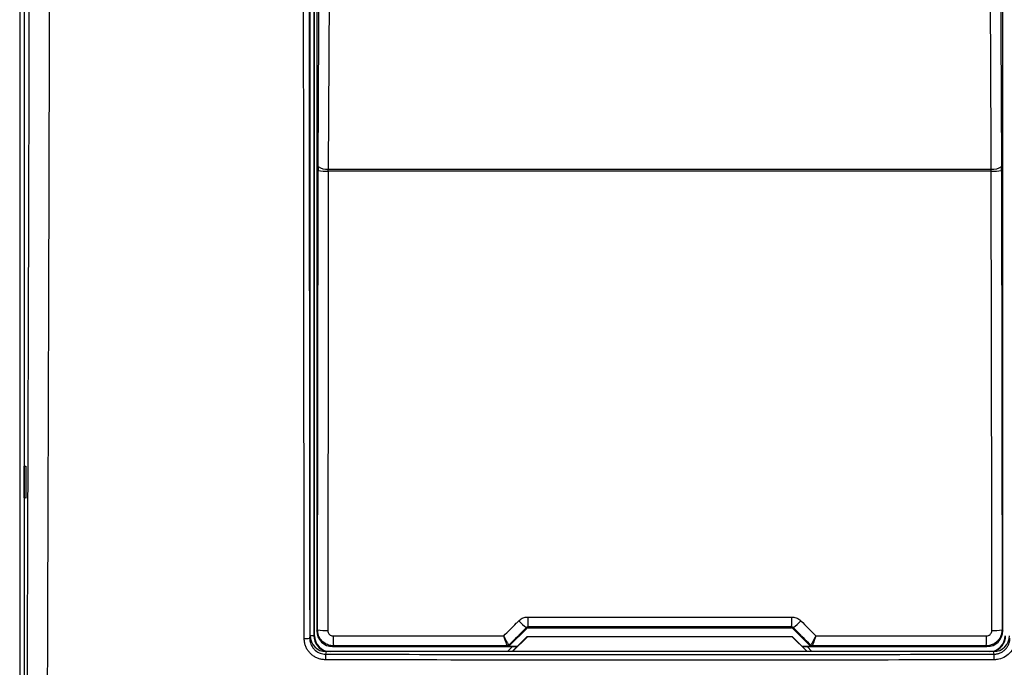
# Model space of a CAD drawing. Header units: millimetres. Extents: x 5 to 418, y 2 to 292.
# Tile 10 of 48: x 75 to 106, y 157 to 178. Entities that reach past the tile are written whole.
import ezdxf

# ---------------------------------------------------------------- set-up
doc = ezdxf.new("R2010")
doc.units = ezdxf.units.MM

msp = doc.modelspace()

# ---------------------------------------------------------------- linework, layer by layer
at = {"color": 7, "linetype": 'Continuous', "lineweight": 25}
for p, q in [((75.0638, 224.7321), (75.0638, 155.4503)), ((75.2046, 200.8665), (75.2046, 155.6539)), ((84.2046, 158.156), (84.2046, 195.8216)), ((84.3234, 195.7881), (84.3234, 158.1548)), ((84.338, 158.1548), (84.338, 195.7881)), ((84.4105, 195.6323), (84.4105, 158.3107)), ((105.9987, 158.3107), (105.9987, 195.6323)), ((84.4531, 172.9233), (84.4527, 172.7923)), ((105.9566, 172.7923), (105.9562, 172.9233)), ((84.4369, 158.337), (84.4527, 172.7923)), ((84.7742, 172.7715), (84.775, 172.837)), ((105.635, 172.7715), (84.7742, 172.7715)), ((84.775, 172.837), (105.6343, 172.837)), ((105.635, 172.7715), (105.6343, 172.837)), ((105.9566, 172.7923), (105.9723, 158.337)), ((75.2064, 163.4882), (75.2571, 163.4891)), ((75.2064, 162.4881), (75.2064, 163.4882)), ((75.2571, 163.4891), (75.2571, 162.4872)), ((75.2571, 162.4872), (75.2064, 162.4881)), ((84.4105, 158.3107), (84.4369, 158.337)), ((90.4682, 157.8351), (91.0184, 158.3853)), ((91.0184, 158.3853), (91.0083, 158.4098)), ((91.0553, 158.4295), (91.0656, 158.4048)), ((91.0656, 158.4048), (99.3437, 158.4048)), ((99.3437, 158.4048), (99.3539, 158.4295)), ((99.401, 158.4098), (99.3908, 158.3853)), ((99.3908, 158.3853), (99.941, 157.8351)), ((105.9723, 158.337), (105.9987, 158.3107)), ((84.1886, 158.0757), (84.2046, 158.156)), ((84.3234, 158.1548), (84.2046, 158.1548)), ((84.3234, 158.1548), (84.338, 158.1548)), ((90.5639, 157.6548), (91.0358, 158.1267)), ((91.038, 158.1215), (90.5713, 157.6548)), ((91.0358, 158.1267), (91.038, 158.1215)), ((91.0358, 158.1267), (99.3735, 158.1267)), ((99.3713, 158.1215), (91.038, 158.1215)), ((99.3735, 158.1267), (99.3713, 158.1215)), ((99.838, 157.6548), (99.3713, 158.1215)), ((99.3735, 158.1267), (99.8454, 157.6548)), ((84.9368, 157.837), (84.9105, 157.8107)), ((84.9105, 157.8107), (90.7198, 157.8107)), ((90.4113, 157.8394), (90.411, 157.8395)), ((90.4211, 157.8156), (90.4113, 157.8394)), ((90.5685, 157.8107), (90.4177, 157.6599)), ((90.7247, 157.8156), (90.4211, 157.8156)), ((90.4584, 157.8589), (90.458, 157.859)), ((90.4584, 157.8589), (90.4682, 157.8351)), ((99.9881, 157.8156), (99.6846, 157.8156)), ((99.6894, 157.8107), (105.4988, 157.8107)), ((99.9916, 157.6599), (99.8407, 157.8107)), ((99.941, 157.8351), (99.9509, 157.8589)), ((99.9509, 157.8589), (99.9512, 157.859)), ((99.998, 157.8394), (99.9881, 157.8156)), ((99.9982, 157.8395), (99.998, 157.8394)), ((105.4988, 157.8107), (105.4725, 157.837)), ((84.7039, 157.6548), (84.6881, 157.5754)), ((105.7053, 157.6548), (84.7039, 157.6548)), ((90.4177, 157.6599), (90.4177, 157.6548)), ((99.9916, 157.6548), (99.9916, 157.6599)), ((105.7211, 157.5754), (105.7053, 157.6548))]:
    msp.add_line(p, q, dxfattribs=at)
at = {"color": 7, "linetype": 'Continuous', "lineweight": 25, "flags": 128}
for points in [[(84.4531, 172.9233), (84.493, 181.4511), (84.5327, 189.9351)], [(105.8765, 189.9351), (105.9163, 181.4511), (105.9562, 172.9233)], [(84.8549, 189.8488), (84.8519, 189.2049), (84.8398, 186.6294), (84.7914, 176.3271), (84.775, 172.837)], [(105.6343, 172.837), (105.6312, 173.4809), (105.6191, 176.0565), (105.5707, 186.3587), (105.5543, 189.8488)], [(84.7742, 172.7715), (84.7735, 172.1062), (84.7706, 169.4447), (84.7584, 158.3163)], [(105.6508, 158.3163), (105.6501, 158.9817), (105.6472, 161.6431), (105.635, 172.7715)]]:
    msp.add_lwpolyline(points, dxfattribs=at)
at = {"color": 7, "linetype": 'Continuous', "lineweight": 25}
for centre, radius, start, end in [((84.7059, 173.223), 0.3921, 229.84864, 280.14668), ((105.7033, 173.223), 0.3921, 259.85332, 310.15136), ((84.6995, 174.1148), 1.3454, 259.42891, 273.18402), ((105.7097, 174.1148), 1.3454, 266.81598, 280.57109), ((91.9026, 159.6536), 1.532, 222.19195, 234.28187), ((96.7026, 158.6706), 5.6524, 179.27525, 182.44393), ((93.7066, 158.6706), 5.6524, 357.55607, 0.72475), ((98.5066, 159.6536), 1.532, 305.71813, 317.80805), ((84.6837, 159.6593), 1.3451, 259.42789, 273.18381), ((105.7255, 159.6593), 1.3451, 266.81619, 280.57211), ((84.0585, 158.7719), 0.7083, 266.58782, 280.58882), ((84.838, 158.1548), 0.5146, 180, 256.32073), ((84.838, 158.1548), 0.5, 180, 270), ((87.2164, 158.0782), 2.2924, 178.21518, 186.038), ((103.1928, 158.0782), 2.2924, 353.962, 1.78482), ((105.5713, 158.1548), 0.5, 270, 0), ((105.5713, 158.1548), 0.5146, 283.67927, 0), ((90.411, 157.9061), 0.0666, 270.06102, 314.97735), ((90.4113, 157.906), 0.0667, 270.00748, 314.99252), ((99.998, 157.906), 0.0667, 225.00748, 269.99252), ((99.9983, 157.9061), 0.0666, 225.02265, 269.93898), ((86.3928, 157.4355), 1.7104, 175.30838, 181.24111), ((104.0165, 157.4355), 1.7104, 358.75889, 4.69162)]:
    msp.add_arc(centre, radius, start, end, dxfattribs=at)
for centre, major_axis, ratio, start_param, end_param in [((113.868, 174.0148), (295.3334, 295.4238), 0.0123167, 1.6359514, 1.6378189), ((91.0656, 158.3381), (-0.0255, 0.0616), 0.9998216, 5.8905493, 6.6758213), ((95.2046, 153.297), (294.0695, 0), 0.0174551, 1.5566859, 1.5849067), ((99.3437, 158.3381), (0.0255, 0.0616), 0.9998216, 5.8905493, 6.6758213), ((76.5412, 174.0148), (-295.3334, 295.4238), 0.0123167, 4.6453664, 4.6472339), ((84.7047, 158.1567), (-0.0982, -0.4923), 0.9960441, 4.9100775, 6.4793527), ((84.9105, 158.3107), (0.3536, -0.3536), 0.9998985, 3.9271431, 5.4976349), ((105.4987, 158.3107), (0.3536, 0.3536), 0.9998985, 3.9271431, 5.4976349), ((105.7046, 158.1567), (0.0982, -0.4923), 0.9960441, 6.0870179, 7.6562931), ((95.2046, 152.7078), (294.0328, 0), 0.0174551, 1.5871, 1.6057242), ((90.4211, 157.8823), (0.0255, -0.0616), 0.9998216, 5.8905493, 6.6758213), ((99.9881, 157.8823), (0.0255, 0.0616), 0.9998216, 2.7489567, 3.5342286), ((95.2046, 152.7078), (294.0328, 0), 0.0174551, 1.5358685, 1.5544927)]:
    msp.add_ellipse(centre, major_axis=major_axis, ratio=ratio, start_param=start_param, end_param=end_param, dxfattribs=at)
for points, knots in [([(75.3017, 155.751), (75.3134, 159.1821), (75.3366, 166.0446), (75.3646, 176.3475), (75.388, 186.6562), (75.3989, 193.5327), (75.4044, 196.9711)], [0, 0, 0, 0, 0.2499373, 0.4998997, 0.7499373, 1, 1, 1, 1]), ([(76.0314, 196.9529), (76.0308, 196.5086), (76.0275, 194.2873), (76.012, 184.9582), (75.9818, 171.6484), (75.9432, 160.1288), (75.9284, 155.7063)], [0, 0, 0, 0, 0.0322876, 0.1614382, 0.6780666, 1, 1, 1, 1]), ([(84.0163, 158.0649), (84.0162, 158.1758), (84.0156, 158.7302), (84.013, 161.0588), (84.0031, 170.3753), (83.9928, 182.4206), (83.9873, 192.6961), (83.9855, 195.8636)], [0, 0, 0, 0, 0.0088087, 0.0440433, 0.1849823, 0.7487663, 1, 1, 1, 1]), ([(84.1578, 195.8684), (84.1615, 189.5666), (84.1687, 176.961), (84.182, 164.3715), (84.1886, 158.0757)], [0, 0, 0, 0, 0.4999168, 1, 1, 1, 1]), ([(90.2952, 158.152), (90.426, 158.2829), (90.5835, 158.4405), (90.7409, 158.598), (90.7676, 158.6247)], [0, 0, 0, 0, 0.8306218, 1, 1, 1, 1]), ([(90.7676, 158.6247), (90.784, 158.6396), (90.8173, 158.6699), (90.8758, 158.7038), (90.9392, 158.7283), (90.9909, 158.7385), (91.0284, 158.7417), (91.0432, 158.7419), (91.0506, 158.7421)], [0, 0, 0, 0, 0.2115218, 0.4291605, 0.6407518, 0.8584926, 0.9291367, 1, 1, 1, 1]), ([(91.0506, 158.7421), (91.2728, 158.7421), (92.3839, 158.7424), (94.3241, 158.7426), (96.8713, 158.7426), (98.5295, 158.7422), (99.3586, 158.7421)], [0, 0, 0, 0, 0.0802418, 0.4012121, 0.7005954, 1, 1, 1, 1]), ([(99.3586, 158.7421), (99.4035, 158.7376), (99.4932, 158.7287), (99.5871, 158.6755), (99.6307, 158.6349), (99.6417, 158.6247)], [0, 0, 0, 0, 0.42823285, 0.85633782, 1, 1, 1, 1]), ([(99.6417, 158.6247), (99.7985, 158.4678), (99.9559, 158.3102), (100.1134, 158.1526), (100.114, 158.152)], [0, 0, 0, 0, 0.99604602, 1, 1, 1, 1]), ([(84.9368, 157.837), (84.8996, 157.8395), (84.8067, 157.8457), (84.6662, 157.9057), (84.5396, 158.0186), (84.4535, 158.1684), (84.4424, 158.2809), (84.4369, 158.337)], [0, 0, 0, 0, 0.1423687, 0.3561633, 0.5705428, 0.785425, 1, 1, 1, 1]), ([(84.7584, 158.3163), (84.7602, 158.2976), (84.7639, 158.2601), (84.7926, 158.2101), (84.8349, 158.1724), (84.8818, 158.1524), (84.9128, 158.1504), (84.9252, 158.1496)], [0, 0, 0, 0, 0.2147505, 0.4295793, 0.6438148, 0.8575512, 1, 1, 1, 1]), ([(91.0553, 158.4295), (91.0529, 158.4295), (91.0467, 158.4292), (91.0368, 158.4272), (91.0263, 158.4231), (91.0165, 158.4174), (91.0111, 158.4124), (91.0083, 158.4098)], [0, 0, 0, 0, 0.1380184, 0.3466195, 0.5623806, 0.7779399, 1, 1, 1, 1]), ([(99.401, 158.4098), (99.3992, 158.4115), (99.3921, 158.4182), (99.3766, 158.4272), (99.3614, 158.4288), (99.3539, 158.4295)], [0, 0, 0, 0, 0.1482472, 0.5799252, 1, 1, 1, 1]), ([(105.9723, 158.337), (105.9721, 158.3267), (105.9718, 158.306), (105.9684, 158.2713), (105.9609, 158.2261), (105.9485, 158.1818), (105.9333, 158.1425), (105.9188, 158.1108), (105.8966, 158.0706), (105.8663, 158.0272), (105.8289, 157.9852), (105.7874, 157.9473), (105.7445, 157.9164), (105.7019, 157.8921), (105.6671, 157.876), (105.6277, 157.8611), (105.5736, 157.8458), (105.519, 157.8378), (105.4818, 157.8372), (105.4725, 157.837)], [0, 0, 0, 0, 0.0395515, 0.0792564, 0.1329209, 0.2146757, 0.2542818, 0.2940421, 0.3477843, 0.4296625, 0.4956848, 0.5624308, 0.6441107, 0.6968365, 0.7499283, 0.7902774, 0.8580151, 0.9641983, 1, 1, 1, 1]), ([(105.4841, 158.1496), (105.4965, 158.1504), (105.5275, 158.1524), (105.5744, 158.1724), (105.6167, 158.2101), (105.6454, 158.2601), (105.649, 158.2976), (105.6508, 158.3163)], [0, 0, 0, 0, 0.1424488, 0.3561852, 0.5704207, 0.7852495, 1, 1, 1, 1]), ([(84.6828, 157.3985), (84.6458, 157.4004), (84.5708, 157.4042), (84.462, 157.4335), (84.3586, 157.4797), (84.2652, 157.5424), (84.1829, 157.6204), (84.1154, 157.7103), (84.0635, 157.8111), (84.0336, 157.906), (84.0187, 157.9917), (84.0171, 158.0404), (84.0163, 158.0649)], [0, 0, 0, 0, 0.105956, 0.2149835, 0.3209313, 0.4299487, 0.5359127, 0.6449484, 0.7509249, 0.8599763, 0.929565, 1, 1, 1, 1]), ([(84.1886, 158.0757), (84.1892, 158.0575), (84.1904, 158.021), (84.2014, 157.9575), (84.2236, 157.886), (84.262, 157.811), (84.3129, 157.7427), (84.3739, 157.6846), (84.4444, 157.6369), (84.5211, 157.6023), (84.6034, 157.5799), (84.6596, 157.5769), (84.6881, 157.5754)], [0, 0, 0, 0, 0.0696004, 0.1400464, 0.2460422, 0.3551106, 0.4610836, 0.5701264, 0.6760646, 0.7850719, 0.8909997, 1, 1, 1, 1]), ([(84.9252, 158.1496), (85.1473, 158.1497), (86.2577, 158.1504), (88.0477, 158.1513), (89.6158, 158.1518), (90.2952, 158.152)], [0, 0, 0, 0, 0.1241023, 0.6205161, 1, 1, 1, 1]), ([(90.458, 157.859), (90.4575, 157.8593), (90.4557, 157.8602), (90.4495, 157.8681), (90.4376, 157.8866), (90.421, 157.9147), (90.4002, 157.9517), (90.3758, 157.9967), (90.3526, 158.0405), (90.3322, 158.0797), (90.317, 158.1092), (90.305, 158.1328), (90.2982, 158.1461), (90.2956, 158.1513), (90.2952, 158.152)], [0, 0, 0, 0, 0.0499423, 0.1602697, 0.274188, 0.3927758, 0.5154588, 0.6387714, 0.766204, 0.8388011, 0.9121546, 0.965686, 0.9952884, 1, 1, 1, 1]), ([(90.411, 157.8395), (90.4106, 157.8398), (90.4082, 157.8418), (90.3971, 157.8658), (90.3701, 157.9362), (90.3384, 158.025), (90.3144, 158.095), (90.3021, 158.1316), (90.2973, 158.1457), (90.2955, 158.1512), (90.2952, 158.152)], [0, 0, 0, 0, 0.0500976, 0.2741498, 0.5151591, 0.7656656, 0.911884, 0.9655798, 0.9952749, 1, 1, 1, 1]), ([(100.114, 158.152), (100.1137, 158.1513), (100.1125, 158.1491), (100.1097, 158.1435), (100.1029, 158.13), (100.0846, 158.0943), (100.0495, 158.0266), (100.0048, 157.9434), (99.9682, 157.8801), (99.9543, 157.8604), (99.9516, 157.8592), (99.9512, 157.859)], [0, 0, 0, 0, 0.0047263, 0.0144598, 0.0368391, 0.0943897, 0.2530049, 0.501586, 0.7415301, 0.9644159, 1, 1, 1, 1]), ([(100.114, 158.152), (100.1138, 158.1512), (100.113, 158.1489), (100.111, 158.143), (100.1077, 158.1332), (100.1034, 158.1205), (100.0982, 158.1051), (100.0925, 158.0882), (100.0862, 158.0697), (100.0799, 158.0515), (100.0726, 158.0305), (100.0643, 158.0069), (100.0552, 157.9813), (100.0464, 157.9568), (100.0382, 157.9344), (100.0307, 157.9143), (100.0239, 157.8965), (100.0176, 157.8806), (100.0123, 157.8674), (100.0078, 157.8569), (100.0041, 157.849), (100.0012, 157.8432), (99.9993, 157.8402), (99.9985, 157.8397), (99.9982, 157.8395)], [0, 0, 0, 0, 0.0047067, 0.0144033, 0.0366943, 0.0653389, 0.0940285, 0.1333037, 0.1726963, 0.2124508, 0.252329, 0.3133117, 0.3747577, 0.437704, 0.501186, 0.5600169, 0.6193098, 0.680107, 0.7414437, 0.7961357, 0.8512386, 0.9076633, 0.9645548, 1, 1, 1, 1]), ([(100.114, 158.152), (100.2994, 158.1519), (101.3735, 158.1516), (103.1637, 158.1509), (104.7681, 158.15), (105.4841, 158.1496)], [0, 0, 0, 0, 0.1035199, 0.5999338, 1, 1, 1, 1]), ([(105.7211, 157.5754), (105.7302, 157.5756), (105.7575, 157.5762), (105.7939, 157.5804), (105.8345, 157.5884), (105.8839, 157.6017), (105.9362, 157.6232), (105.9851, 157.651), (106.0199, 157.6748), (106.0524, 157.7013), (106.083, 157.7308), (106.1109, 157.7627), (106.1358, 157.7966), (106.1578, 157.8324), (106.1769, 157.8703), (106.1927, 157.9096), (106.2091, 157.9634), (106.2191, 158.0191), (106.2203, 158.0614), (106.2206, 158.0757)], [0, 0, 0, 0, 0.0346864, 0.104556, 0.1397693, 0.1925905, 0.3000287, 0.3547741, 0.4076028, 0.4607984, 0.5151504, 0.5699019, 0.6227247, 0.6759139, 0.7302588, 0.7850031, 0.8378232, 0.9452574, 1, 1, 1, 1]), ([(106.3929, 158.0649), (106.3855, 157.9901), (106.3706, 157.8403), (106.2553, 157.6407), (106.0859, 157.4899), (105.8987, 157.4102), (105.7752, 157.4018), (105.7265, 157.3985)], [0, 0, 0, 0, 0.2149317, 0.4298773, 0.6448764, 0.8598859, 1, 1, 1, 1]), ([(105.7265, 157.3985), (105.6154, 157.3982), (105.0601, 157.3967), (102.7277, 157.3908), (98.1655, 157.3834), (91.7046, 157.3827), (87.0237, 157.3932), (84.6828, 157.3985)], [0, 0, 0, 0, 0.0158376, 0.0791881, 0.332598, 0.6662229, 1, 1, 1, 1]), ([(84.6881, 157.5754), (86.4394, 157.5712), (89.9424, 157.5629), (95.2006, 157.5597), (100.461, 157.5629), (103.9676, 157.5712), (105.7211, 157.5754)], [0, 0, 0, 0, 0.2498401, 0.4997441, 0.74984, 1, 1, 1, 1])]:
    msp.add_open_spline(points, degree=3, knots=knots, dxfattribs=at)

doc.saveas('drawing.dxf')
